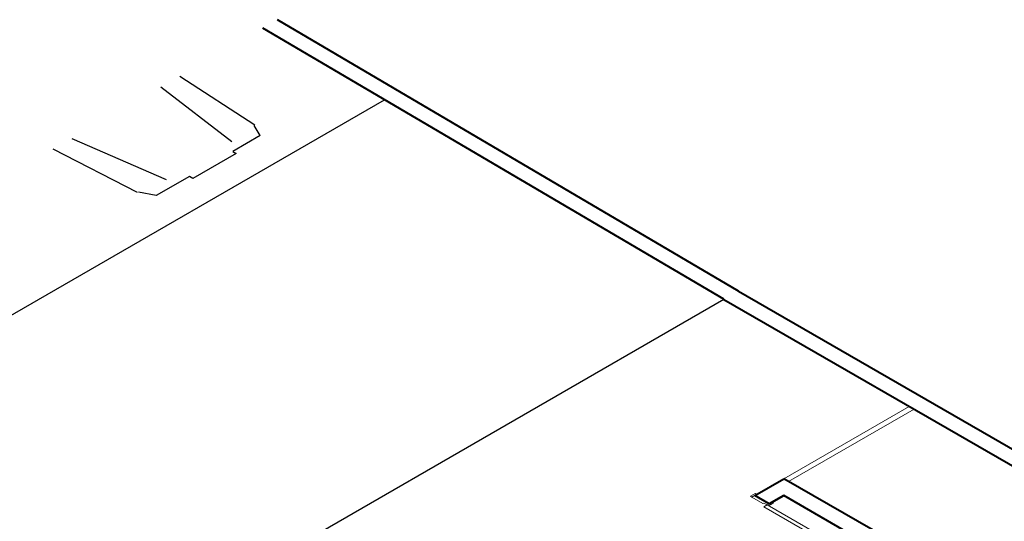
# Model space of a CAD drawing. Header units: millimetres. Extents: x 26 to 1362, y 24 to 358.
# Tile 163 of 256: x 784 to 802, y 312 to 321. Entities that reach past the tile are written whole.
import ezdxf

# ---------------------------------------------------------------- set-up
doc = ezdxf.new("R2010")
doc.units = ezdxf.units.MM
doc.linetypes.add('HIDDEN2', pattern=[4.7625, 3.175, -1.5875])
for name, color, linetype in [('ARQ-PISO', 8, 'Continuous'), ('EXTERN', 7, 'Continuous'), ('EXTERN-I', 251, 'Continuous')]:
    doc.layers.add(name, color=color, linetype=linetype)
doc.layers.add('MB_ALVENARIA', color=7, linetype='Continuous', lineweight=40)
doc.layers.add('MB_ESQUADRIA', color=7, linetype='Continuous', lineweight=5)

msp = doc.modelspace()

# ---------------------------------------------------------------- linework, layer by layer
at = {"layer": 'ARQ-PISO'}
msp.add_line((774.8407, 310.8333), (790.593, 319.9279), dxfattribs=at)
msp.add_lwpolyline([(789.1821, 312.0133), (796.6793, 316.3448)], dxfattribs=at)
at = {"layer": 'EXTERN'}
for p, q in [((788.361, 319.283), (787.8701, 318.9996)), ((787.929, 318.9656), (787.1505, 318.5161)), ((787.8701, 318.9996), (787.929, 318.9656)), ((787.0916, 318.5502), (786.4955, 318.206)), ((787.1505, 318.5161), (787.0916, 318.5502))]:
    msp.add_line(p, q, dxfattribs=at)
at = {"layer": 'EXTERN-I'}
for p, q in [((786.9192, 320.3514), (788.2663, 319.4774)), ((786.5819, 320.1567), (787.8556, 319.1781)), ((788.361, 319.283), (788.251, 319.4655)), ((784.9823, 319.2331), (786.6772, 318.4978)), ((786.1588, 318.2606), (784.645, 319.0384)), ((786.4955, 318.206), (786.1795, 318.2695))]:
    msp.add_line(p, q, dxfattribs=at)
at = {"layer": 'MB_ALVENARIA'}
for p, q in [((796.9417, 316.4933), (788.6747, 321.365)), ((796.6793, 316.3448), (788.4107, 321.2126)), ((796.6819, 316.3433), (838.6148, 292.1333)), ((799.3579, 312.1983), (797.7558, 313.1233)), ((799.0981, 312.0483), (797.7558, 312.8233))]:
    msp.add_line(p, q, dxfattribs=at)
at = {"layer": 'MB_ALVENARIA', "linetype": 'Continuous'}
msp.add_line((796.9417, 316.4933), (839.1345, 292.1333), dxfattribs=at)
at = {"layer": 'MB_ALVENARIA'}
for points in [[(797.2362, 312.8233), (797.7558, 313.1233)], [(797.7558, 312.8233), (797.496, 312.6733), (797.2362, 312.8233)], [(797.496, 312.6733), (797.7558, 312.8233)]]:
    msp.add_lwpolyline(points, dxfattribs=at)
at = {"layer": 'MB_ESQUADRIA'}
for p, q in [((797.1842, 312.7933), (797.2448, 312.8283)), ((797.1842, 312.7933), (797.2448, 312.8283)), ((797.3833, 312.6783), (797.1842, 312.7933)), ((797.3833, 312.6783), (797.1842, 312.7933)), ((797.4006, 312.6883), (797.3833, 312.6783)), ((797.4006, 312.6883), (797.3833, 312.6783)), ((797.4006, 312.6883), (797.4612, 312.6533)), ((797.4006, 312.6883), (797.4612, 312.6533)), ((797.4612, 312.6532), (797.5045, 312.6783)), ((797.4612, 312.6532), (797.5045, 312.6783))]:
    msp.add_line(p, q, dxfattribs=at)
at = {"layer": 'MB_ESQUADRIA', "linetype": 'HIDDEN2'}
for points in [[(797.7558, 313.1233), (800.0074, 314.4233)], [(797.8424, 313.0733), (800.094, 314.3733)]]:
    msp.add_lwpolyline(points, dxfattribs=at)
at = {"layer": 'MB_ESQUADRIA'}
for points in [[(797.1842, 312.7933), (797.1582, 312.8083), (797.2448, 312.8583), (797.2708, 312.8433), (797.2448, 312.8283)], [(797.1842, 312.7933), (797.1582, 312.8083), (797.2448, 312.8583), (797.2708, 312.8433), (797.2448, 312.8283)], [(797.4006, 312.6182), (798.7862, 311.8182), (798.8468, 311.8532), (797.4612, 312.6532), (797.4006, 312.6182)], [(797.5045, 312.6783), (797.5478, 312.7032), (797.5738, 312.6882), (797.4872, 312.6382), (797.4612, 312.6532), (797.4612, 312.6533)], [(797.5045, 312.6783), (797.5478, 312.7032), (797.5738, 312.6882), (797.4872, 312.6382), (797.4612, 312.6532), (797.4612, 312.6533)]]:
    msp.add_lwpolyline(points, dxfattribs=at)

doc.saveas('drawing.dxf')
